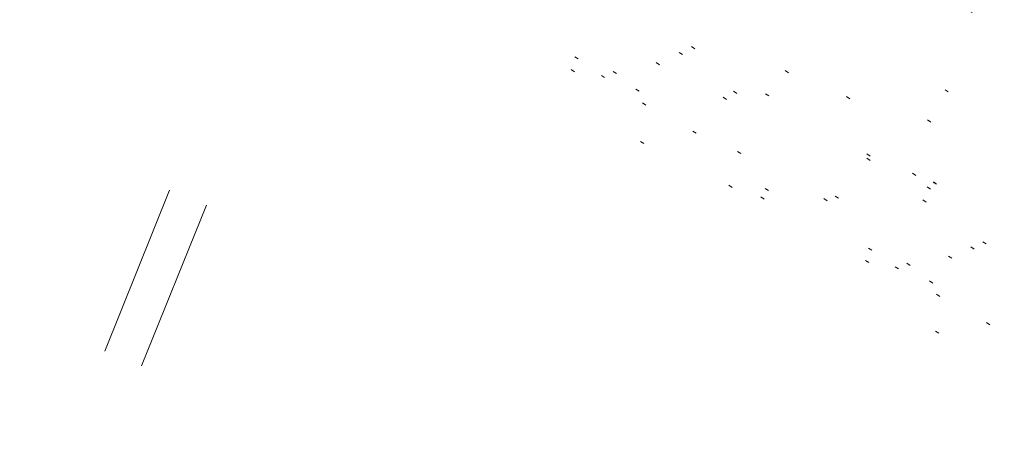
# Model space of a CAD drawing. Extents: x 413123 to 1465301, y 377724 to 504150.
# Tile 7 of 256: x 1463128 to 1463153, y 433273 to 433284. Entities that reach past the tile are written whole.
import ezdxf

# ---------------------------------------------------------------- set-up
doc = ezdxf.new("R2010")
doc.units = 0
doc.header["$MEASUREMENT"] = 0
for name, pattern in [('DGN Style 1', [8.732639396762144, 0.01453018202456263, -8.71810921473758]), ('DGN Style 3', [20.34225483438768, 14.53018202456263, -5.812072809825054]), ('DGN Style 5', [10.171127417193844, 4.35905460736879, -5.812072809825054])]:
    doc.linetypes.add(name, pattern=pattern)
for name, color, linetype, lineweight in [('DR_X_Storm_Sewer', 151, 'DGN Style 5', 0), ('PV_X_Curb', 120, 'DGN Style 1', 0), ('PV_X_EOP', 7, 'DGN Style 3', 0)]:
    doc.layers.add(name, color=color, linetype=linetype, lineweight=lineweight)
doc.layers.add('SV_Observation (Construction)', color=97, linetype='DGN Style 1', lineweight=0, transparency=0.9)

msp = doc.modelspace()

# ---------------------------------------------------------------- linework, layer by layer
at = {"layer": 'DR_X_Storm_Sewer'}
for p, q in [((1463126.3522310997, 433265.8068048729, 570.5838194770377), (1463142.8195646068, 433306.69396670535, 570.5838194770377)), ((1463127.2798253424, 433265.4332156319, 570.5838194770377), (1463143.7471588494, 433306.3203774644, 570.5838194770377))]:
    msp.add_line(p, q, dxfattribs=at)
at = {"layer": 'PV_X_Curb'}
for points, knots in [([(1463034.114341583, 433358.5354235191, 570.967442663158), (1463034.382762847, 433357.8525596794, 570.9829174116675), (1463034.902669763, 433356.6746703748, 570.9791408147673), (1463036.322057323, 433354.5205973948, 570.6849760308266), (1463037.748960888, 433352.2020754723, 570.6878951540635), (1463040.018756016, 433349.1857511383, 570.9427811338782), (1463042.639031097, 433346.7780487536, 570.7955674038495), (1463044.970687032, 433345.5933757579, 570.8824061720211), (1463045.921303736, 433345.2188641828, 570.878208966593), (1463051.106075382, 433343.1762354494, 570.8553169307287), (1463056.290847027, 433341.1336067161, 570.8324248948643), (1463061.475618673, 433339.0909779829, 570.809532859), (1463062.018547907, 433338.9041474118, 570.7725412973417), (1463062.561477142, 433338.7173168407, 570.7355497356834), (1463063.104406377, 433338.5304862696, 570.6985581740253), (1463069.657625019, 433335.9461940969, 570.7210719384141), (1463076.21084366, 433333.3619019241, 570.7435857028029), (1463082.764062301, 433330.7776097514, 570.7660994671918), (1463087.246478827, 433329.0023655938, 570.8028168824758), (1463091.728895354, 433327.2271214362, 570.8395342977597), (1463096.211311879, 433325.4518772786, 570.8762517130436), (1463096.878442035, 433325.1897515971, 570.9638925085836), (1463097.545572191, 433324.9276259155, 571.0515333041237), (1463098.212702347, 433324.6655002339, 571.1391740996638), (1463104.831686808, 433322.094946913, 571.1640382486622), (1463111.45067127, 433319.524393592, 571.1889023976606), (1463118.069655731, 433316.953840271, 571.2137665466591), (1463125.957183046, 433313.9138789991, 571.1851535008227), (1463133.844710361, 433310.8739177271, 571.1565404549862), (1463141.732237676, 433307.8339564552, 571.1279274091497), (1463145.767175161, 433306.241790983, 571.1313455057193), (1463149.802112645, 433304.6496255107, 571.134763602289), (1463153.83705013, 433303.0574600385, 571.1381816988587), (1463154.355066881, 433302.8054079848, 571.0924572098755), (1463154.873083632, 433302.5533559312, 571.0467327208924), (1463155.391100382, 433302.3013038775, 571.0010082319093), (1463159.740180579, 433300.5574304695, 571.007755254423), (1463164.089260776, 433298.8135570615, 571.0145022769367), (1463168.438340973, 433297.0696836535, 571.0212492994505), (1463173.76020955, 433294.9893866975, 571.0517121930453), (1463179.082078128, 433292.9090897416, 571.0821750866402), (1463184.403946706, 433290.8287927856, 571.1126379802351), (1463184.927832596, 433290.6024130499, 571.183469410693), (1463185.451718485, 433290.3760333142, 571.254300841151), (1463185.975604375, 433290.1496535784, 571.3251322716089), (1463193.283059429, 433287.4009373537, 571.3274320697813), (1463200.590514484, 433284.6522211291, 571.3297318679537), (1463207.897969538, 433281.9035049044, 571.3320316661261), (1463214.611583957, 433279.3049910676, 571.3660593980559), (1463221.325198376, 433276.7064772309, 571.4000871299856), (1463228.038812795, 433274.1079633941, 571.4341148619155), (1463234.876881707, 433271.4003319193, 571.5030017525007), (1463241.714950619, 433268.6927004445, 571.5718886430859), (1463248.553019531, 433265.9850689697, 571.6407755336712), (1463252.53367608, 433264.4224603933, 571.6987979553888), (1463256.514332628, 433262.8598518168, 571.7568203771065), (1463260.494989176, 433261.2972432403, 571.8148427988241), (1463261.18962272, 433261.0748617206, 571.7422662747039), (1463261.884256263, 433260.8524802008, 571.6696897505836), (1463262.578889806, 433260.6300986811, 571.5971132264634), (1463267.974277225, 433258.4984942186, 571.5913249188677), (1463273.369664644, 433256.3668897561, 571.5855366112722), (1463278.765052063, 433254.2352852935, 571.5797483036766), (1463284.039124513, 433252.1341649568, 571.626583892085), (1463289.313196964, 433250.0330446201, 571.6734194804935), (1463294.587269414, 433247.9319242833, 571.7202550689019), (1463295.147837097, 433247.7325865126, 571.8045569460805), (1463295.70840478, 433247.533248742, 571.8888588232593), (1463296.268972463, 433247.3339109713, 571.9731607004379), (1463303.262539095, 433244.6091737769, 572.0038664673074), (1463310.256105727, 433241.8844365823, 572.034572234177), (1463317.249672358, 433239.1596993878, 572.0652780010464), (1463324.8255847, 433236.206749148, 572.1003223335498), (1463332.401497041, 433233.2537989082, 572.1353666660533), (1463339.977409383, 433230.3008486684, 572.1704109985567), (1463346.624217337, 433227.6724527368, 572.1699621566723), (1463353.271025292, 433225.044056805, 572.1695133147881), (1463359.917833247, 433222.4156608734, 572.1690644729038), (1463363.666535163, 433220.9685334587, 572.1740861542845), (1463367.415237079, 433219.521406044, 572.1791078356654), (1463371.163938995, 433218.0742786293, 572.1841295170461), (1463371.754596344, 433217.8301906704, 572.1047293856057), (1463372.345253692, 433217.5861027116, 572.0253292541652), (1463372.935911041, 433217.3420147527, 571.9459291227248), (1463380.338603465, 433214.4611246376, 571.9041823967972), (1463387.741295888, 433211.5802345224, 571.8624356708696), (1463395.143988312, 433208.6993444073, 571.8206889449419), (1463403.121855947, 433205.5721027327, 571.8539167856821), (1463411.099723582, 433202.4448610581, 571.8871446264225), (1463419.077591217, 433199.3176193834, 571.9203724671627), (1463419.407565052, 433199.1647159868, 571.9396248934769), (1463419.737538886, 433199.0118125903, 571.9588773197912), (1463420.067512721, 433198.8589091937, 571.9781297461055)], [0, 0, 0, 0, 0.004163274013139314, 0.007301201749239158, 0.0146979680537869, 0.01957460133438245, 0.02877745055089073, 0.03448275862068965, 0.03448275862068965, 0.03448275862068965, 0.06896551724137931, 0.06896551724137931, 0.06896551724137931, 0.1034482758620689, 0.1034482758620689, 0.1034482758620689, 0.1379310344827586, 0.1379310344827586, 0.1379310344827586, 0.1724137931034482, 0.1724137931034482, 0.1724137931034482, 0.2068965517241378, 0.2068965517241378, 0.2068965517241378, 0.2413793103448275, 0.2413793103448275, 0.2413793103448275, 0.2758620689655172, 0.2758620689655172, 0.2758620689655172, 0.3103448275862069, 0.3103448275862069, 0.3103448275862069, 0.3448275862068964, 0.3448275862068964, 0.3448275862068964, 0.3793103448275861, 0.3793103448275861, 0.3793103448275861, 0.4137931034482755, 0.4137931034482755, 0.4137931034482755, 0.4482758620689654, 0.4482758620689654, 0.4482758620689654, 0.4827586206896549, 0.4827586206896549, 0.4827586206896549, 0.5172413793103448, 0.5172413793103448, 0.5172413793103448, 0.5517241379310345, 0.5517241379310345, 0.5517241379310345, 0.5862068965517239, 0.5862068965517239, 0.5862068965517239, 0.6206896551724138, 0.6206896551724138, 0.6206896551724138, 0.6551724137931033, 0.6551724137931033, 0.6551724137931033, 0.6896551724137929, 0.6896551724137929, 0.6896551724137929, 0.7241379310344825, 0.7241379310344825, 0.7241379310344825, 0.7586206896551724, 0.7586206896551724, 0.7586206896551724, 0.7931034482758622, 0.7931034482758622, 0.7931034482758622, 0.8275862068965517, 0.8275862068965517, 0.8275862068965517, 0.8620689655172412, 0.8620689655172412, 0.8620689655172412, 0.8965517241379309, 0.8965517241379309, 0.8965517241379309, 0.9310344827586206, 0.9310344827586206, 0.9310344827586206, 0.9655172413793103, 0.9655172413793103, 0.9655172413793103, 1, 1, 1, 1]), ([(1463694.730807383, 433042.1012902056, 573.2000085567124), (1463688.122071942, 433044.6665198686, 573.2117681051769), (1463681.5133365, 433047.2317495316, 573.2235276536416), (1463674.904601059, 433049.7969791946, 573.2352872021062), (1463669.906627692, 433051.7384291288, 573.2422034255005), (1463664.908654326, 433053.679879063, 573.249119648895), (1463659.910680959, 433055.6213289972, 573.2560358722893), (1463659.31440991, 433055.8530469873, 573.3282538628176), (1463658.718138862, 433056.0847649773, 573.400471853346), (1463658.121867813, 433056.3164829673, 573.4726898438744), (1463656.811811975, 433056.8455353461, 573.4691755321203), (1463655.501756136, 433057.3745877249, 573.4656612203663), (1463654.191700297, 433057.9036401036, 573.4621469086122), (1463647.078403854, 433060.7016199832, 573.4311409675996), (1463639.965107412, 433063.4995998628, 573.4001350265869), (1463632.851810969, 433066.2975797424, 573.3691290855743), (1463626.603526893, 433068.7760307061, 573.3262890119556), (1463620.355242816, 433071.25448167, 573.2834489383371), (1463614.10695874, 433073.7329326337, 573.2406088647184), (1463606.821724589, 433076.5483492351, 573.1778320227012), (1463599.536490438, 433079.3637658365, 573.1150551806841), (1463592.251256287, 433082.1791824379, 573.052278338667), (1463585.048675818, 433085.0513616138, 572.9767093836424), (1463577.846095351, 433087.9235407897, 572.901140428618), (1463570.643514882, 433090.7957199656, 572.8255714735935), (1463568.520856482, 433091.6009161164, 572.8136526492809), (1463566.398198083, 433092.4061122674, 572.8017338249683), (1463564.275539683, 433093.2113084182, 572.7898150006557), (1463563.658286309, 433093.4932407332, 572.723361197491), (1463563.041032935, 433093.7751730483, 572.6569073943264), (1463562.423779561, 433094.0571053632, 572.5904535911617), (1463557.897842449, 433095.8076798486, 572.5495712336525), (1463553.371905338, 433097.5582543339, 572.5086888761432), (1463548.845968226, 433099.3088288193, 572.4678065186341), (1463541.746736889, 433102.0973839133, 572.4116307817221), (1463534.647505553, 433104.8859390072, 572.3554550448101), (1463527.548274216, 433107.6744941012, 572.2992793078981), (1463527.099574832, 433107.8541490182, 572.3819727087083), (1463526.650875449, 433108.0338039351, 572.4646661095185), (1463526.202176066, 433108.2134588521, 572.5473595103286), (1463518.442801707, 433111.2934591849, 572.5872886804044), (1463510.683427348, 433114.3734595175, 572.6272178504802), (1463502.924052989, 433117.4534598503, 572.6671470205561), (1463495.101662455, 433120.5759616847, 572.6180249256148), (1463487.279271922, 433123.6984635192, 572.5689028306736), (1463479.456881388, 433126.8209653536, 572.5197807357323), (1463474.540841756, 433128.7396558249, 572.5305568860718), (1463469.624802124, 433130.6583462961, 572.5413330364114), (1463464.708762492, 433132.5770367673, 572.5521091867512), (1463464.15178183, 433132.7738995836, 572.4839343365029), (1463463.594801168, 433132.9707623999, 572.4157594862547), (1463463.037820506, 433133.1676252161, 572.3475846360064), (1463455.395093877, 433136.1460172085, 572.2965798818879), (1463447.752367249, 433139.1244092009, 572.2455751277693), (1463440.10964062, 433142.1028011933, 572.1945703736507), (1463439.463345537, 433142.3911085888, 572.2249332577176), (1463438.817050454, 433142.6794159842, 572.2552961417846), (1463438.170755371, 433142.9677233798, 572.2856590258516), (1463431.589276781, 433145.5431962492, 572.3185177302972), (1463425.007798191, 433148.1186691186, 572.351376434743), (1463418.4263196, 433150.6941419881, 572.3842351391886), (1463413.565512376, 433152.6091060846, 572.3506952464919), (1463408.704705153, 433154.5240701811, 572.3171553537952), (1463403.843897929, 433156.4390342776, 572.2836154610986), (1463402.295983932, 433157.0721267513, 572.2966227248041), (1463400.748069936, 433157.7052192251, 572.3096299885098), (1463399.20015594, 433158.3383116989, 572.3226372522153), (1463398.571326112, 433158.6030358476, 572.2531442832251), (1463397.942496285, 433158.8677599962, 572.1836513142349), (1463397.313666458, 433159.1324841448, 572.1141583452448), (1463389.499427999, 433162.1494767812, 572.1431257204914), (1463381.68518954, 433165.1664694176, 572.172093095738), (1463373.87095108, 433168.1834620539, 572.2010604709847), (1463373.202610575, 433168.4242856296, 572.2485422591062), (1463372.53427007, 433168.6651092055, 572.2960240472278), (1463371.865929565, 433168.9059327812, 572.3435058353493), (1463366.852918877, 433170.8940812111, 572.309207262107), (1463361.839908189, 433172.882229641, 572.2749086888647), (1463356.826897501, 433174.8703780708, 572.2406101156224), (1463350.263613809, 433177.4130764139, 572.2105829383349), (1463343.700330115, 433179.955774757, 572.1805557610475), (1463337.137046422, 433182.4984731, 572.1505285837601), (1463332.732110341, 433184.1753668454, 572.1399057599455), (1463328.327174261, 433185.8522605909, 572.129282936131), (1463323.922238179, 433187.5291543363, 572.1186601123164), (1463323.550514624, 433187.6736224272, 572.0672464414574), (1463323.17879107, 433187.8180905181, 572.0158327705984), (1463322.807067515, 433187.9625586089, 571.9644190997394), (1463314.242457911, 433191.4677850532, 571.9189611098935), (1463305.677848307, 433194.9730114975, 571.8735031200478), (1463297.113238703, 433198.4782379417, 571.8280451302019), (1463296.447798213, 433198.6498683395, 571.8729159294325), (1463295.782357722, 433198.8214987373, 571.917786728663), (1463295.116917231, 433198.9931291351, 571.9626575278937), (1463288.43623397, 433201.6173953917, 571.9595616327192), (1463281.755550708, 433204.2416616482, 571.9564657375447), (1463275.074867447, 433206.8659279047, 571.9533698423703), (1463270.698621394, 433208.5836220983, 571.955071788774), (1463266.322375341, 433210.3013162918, 571.9567737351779), (1463261.946129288, 433212.0190104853, 571.9584756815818), (1463261.255964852, 433212.2907585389, 571.8814296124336), (1463260.565800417, 433212.5625065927, 571.8043835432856), (1463259.875635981, 433212.8342546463, 571.7273374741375), (1463253.221984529, 433215.4661261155, 571.684237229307), (1463246.568333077, 433218.0979975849, 571.6411369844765), (1463239.914681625, 433220.7298690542, 571.5980367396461), (1463232.697418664, 433223.5591135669, 571.584901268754), (1463225.480155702, 433226.3883580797, 571.5717657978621), (1463218.262892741, 433229.2176025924, 571.5586303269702), (1463212.689928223, 433231.3845503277, 571.501804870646), (1463207.116963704, 433233.5514980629, 571.4449794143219), (1463201.543999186, 433235.7184457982, 571.3881539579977), (1463197.702392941, 433237.2969398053, 571.3824755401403), (1463193.860786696, 433238.8754338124, 571.376797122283), (1463190.01918045, 433240.4539278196, 571.3711187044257), (1463189.420555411, 433240.6641899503, 571.4587546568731), (1463188.821930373, 433240.874452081, 571.5463906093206), (1463188.223305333, 433241.0847142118, 571.6340265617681), (1463185.054584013, 433242.3131517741, 571.6250500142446), (1463181.885862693, 433243.5415893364, 571.6160734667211), (1463178.717141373, 433244.7700268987, 571.6070969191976), (1463171.181422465, 433247.7347391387, 571.5342143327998), (1463163.645703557, 433250.6994513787, 571.4613317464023), (1463156.10998465, 433253.6641636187, 571.3884491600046), (1463148.761307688, 433256.5197229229, 571.322577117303), (1463141.412630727, 433259.3752822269, 571.2567050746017), (1463134.063953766, 433262.2308415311, 571.1908330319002), (1463126.984343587, 433264.9936274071, 571.2120531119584), (1463119.904733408, 433267.756413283, 571.2332731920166), (1463112.82512323, 433270.519199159, 571.2544932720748), (1463106.948373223, 433272.8554993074, 571.272380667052), (1463101.071623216, 433275.1917994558, 571.290268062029), (1463095.19487321, 433277.5280996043, 571.3081554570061), (1463087.382378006, 433280.5556578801, 571.2445784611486), (1463079.569882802, 433283.583216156, 571.1810014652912), (1463071.757387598, 433286.6107744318, 571.1174244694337), (1463067.011834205, 433288.4980060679, 571.0790224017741), (1463062.266280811, 433290.385237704, 571.0406203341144), (1463057.520727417, 433292.27246934, 571.0022182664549), (1463052.596696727, 433294.1302708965, 570.9741905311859), (1463047.672666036, 433295.988072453, 570.946162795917), (1463042.748635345, 433297.8458740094, 570.9181350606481), (1463040.996474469, 433298.028892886, 570.6600759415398), (1463037.884741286, 433298.0614564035, 570.3732611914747), (1463033.533792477, 433297.4811137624, 570.213053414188), (1463028.578927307, 433295.8351240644, 570.8846791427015), (1463025.750437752, 433293.3300609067, 570.5443428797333), (1463024.222435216, 433291.00068514, 570.5092220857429), (1463023.412434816, 433289.7658735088, 570.490604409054), (1463022.602434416, 433288.5310618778, 570.4719867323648), (1463021.792434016, 433287.2962502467, 570.4533690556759), (1463021.001432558, 433285.3732457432, 570.5012869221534), (1463020.2104311, 433283.4502412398, 570.549204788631), (1463019.419429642, 433281.5272367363, 570.5971226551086), (1463018.531487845, 433279.3825151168, 570.6481372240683), (1463017.643546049, 433277.2377934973, 570.6991517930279), (1463016.755604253, 433275.0930718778, 570.7501663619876), (1463014.741467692, 433270.0950215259, 570.9656913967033), (1463012.727331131, 433265.096971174, 571.181216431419), (1463010.71319457, 433260.0989208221, 571.3967414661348)], [0, 0, 0, 0, 0.01923076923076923, 0.01923076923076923, 0.01923076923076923, 0.03846153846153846, 0.03846153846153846, 0.03846153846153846, 0.05769230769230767, 0.05769230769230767, 0.05769230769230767, 0.07692307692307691, 0.07692307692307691, 0.07692307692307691, 0.09615384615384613, 0.09615384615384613, 0.09615384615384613, 0.1153846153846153, 0.1153846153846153, 0.1153846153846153, 0.1346153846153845, 0.1346153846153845, 0.1346153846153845, 0.1538461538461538, 0.1538461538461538, 0.1538461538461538, 0.1730769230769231, 0.1730769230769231, 0.1730769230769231, 0.1923076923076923, 0.1923076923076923, 0.1923076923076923, 0.2115384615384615, 0.2115384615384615, 0.2115384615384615, 0.2307692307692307, 0.2307692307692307, 0.2307692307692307, 0.25, 0.25, 0.25, 0.269230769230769, 0.269230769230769, 0.269230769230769, 0.2884615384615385, 0.2884615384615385, 0.2884615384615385, 0.3076923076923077, 0.3076923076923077, 0.3076923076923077, 0.3269230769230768, 0.3269230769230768, 0.3269230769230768, 0.3461538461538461, 0.3461538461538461, 0.3461538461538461, 0.3653846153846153, 0.3653846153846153, 0.3653846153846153, 0.3846153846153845, 0.3846153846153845, 0.3846153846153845, 0.4038461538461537, 0.4038461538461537, 0.4038461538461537, 0.423076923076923, 0.423076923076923, 0.423076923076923, 0.4423076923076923, 0.4423076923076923, 0.4423076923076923, 0.4615384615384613, 0.4615384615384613, 0.4615384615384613, 0.4807692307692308, 0.4807692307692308, 0.4807692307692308, 0.5, 0.5, 0.5, 0.5192307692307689, 0.5192307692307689, 0.5192307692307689, 0.538461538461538, 0.538461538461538, 0.538461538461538, 0.5576923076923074, 0.5576923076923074, 0.5576923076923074, 0.576923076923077, 0.576923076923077, 0.576923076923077, 0.5961538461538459, 0.5961538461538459, 0.5961538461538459, 0.6153846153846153, 0.6153846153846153, 0.6153846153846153, 0.6346153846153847, 0.6346153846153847, 0.6346153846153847, 0.6538461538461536, 0.6538461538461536, 0.6538461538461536, 0.673076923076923, 0.673076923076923, 0.673076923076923, 0.6923076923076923, 0.6923076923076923, 0.6923076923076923, 0.7115384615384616, 0.7115384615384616, 0.7115384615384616, 0.7307692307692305, 0.7307692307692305, 0.7307692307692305, 0.7499999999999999, 0.7499999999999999, 0.7499999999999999, 0.7692307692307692, 0.7692307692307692, 0.7692307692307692, 0.7884615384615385, 0.7884615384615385, 0.7884615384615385, 0.8076923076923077, 0.8076923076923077, 0.8076923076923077, 0.826923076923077, 0.826923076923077, 0.826923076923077, 0.846153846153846, 0.846153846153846, 0.846153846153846, 0.8653846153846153, 0.8653846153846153, 0.8653846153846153, 0.8846153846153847, 0.8846153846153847, 0.8846153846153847, 0.9038461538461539, 0.9038461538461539, 0.9038461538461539, 0.9087225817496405, 0.9125585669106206, 0.9159702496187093, 0.9230769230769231, 0.9230769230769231, 0.9230769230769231, 0.9423076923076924, 0.9423076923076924, 0.9423076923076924, 0.9615384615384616, 0.9615384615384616, 0.9615384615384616, 0.9807692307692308, 0.9807692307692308, 0.9807692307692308, 1, 1, 1, 1])]:
    msp.add_open_spline(points, degree=3, knots=knots, dxfattribs=at)
at = {"layer": 'PV_X_EOP'}
for points, knots in [([(1463033.539703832, 433358.668730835, 570.9312826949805), (1463033.78085339, 433357.7791180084, 570.9319642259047), (1463034.311810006, 433356.414696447, 570.9129230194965), (1463035.936664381, 433354.210215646, 570.7574772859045), (1463037.392149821, 433351.9520015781, 570.7191112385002), (1463039.598433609, 433348.7987445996, 570.7996873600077), (1463042.441302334, 433346.5539274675, 570.6747714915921), (1463044.712350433, 433345.0075174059, 570.6881225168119), (1463045.691659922, 433344.6760572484, 570.6008205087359), (1463046.330306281, 433344.4598990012, 570.5438874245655), (1463046.96895264, 433344.243740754, 570.486954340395), (1463047.607598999, 433344.0275825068, 570.4300212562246), (1463047.46569072, 433343.5095853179, 570.4737916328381), (1463047.32378244, 433342.9915881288, 570.5175620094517), (1463047.181874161, 433342.4735909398, 570.5613323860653), (1463047.962688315, 433342.1715041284, 570.5523071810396), (1463048.74350247, 433341.8694173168, 570.5432819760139), (1463049.524316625, 433341.5673305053, 570.5342567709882), (1463049.723445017, 433342.0454324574, 570.5031497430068), (1463049.92257341, 433342.5235344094, 570.4720427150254), (1463050.121701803, 433343.0016363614, 570.4409356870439), (1463054.363252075, 433341.3299102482, 570.4898514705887), (1463058.604802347, 433339.658184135, 570.5387672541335), (1463062.84635262, 433337.9864580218, 570.5876830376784), (1463069.380437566, 433335.4247592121, 570.6248076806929), (1463075.914522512, 433332.8630604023, 570.6619323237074), (1463082.448607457, 433330.3013615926, 570.699056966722), (1463087.637972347, 433328.22388055, 570.7205322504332), (1463092.827337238, 433326.1463995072, 570.7420075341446), (1463098.016702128, 433324.0689184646, 570.7634828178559), (1463104.657268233, 433321.5116641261, 570.769767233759), (1463111.297834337, 433318.9544097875, 570.7760516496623), (1463117.938400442, 433316.3971554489, 570.7823360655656), (1463125.924840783, 433313.2674390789, 570.73748834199), (1463133.911281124, 433310.1377227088, 570.6926406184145), (1463141.897721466, 433307.0080063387, 570.647792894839), (1463141.717745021, 433306.5125578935, 570.6799613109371), (1463141.537768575, 433306.0171094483, 570.7121297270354), (1463141.35779213, 433305.5216610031, 570.7442981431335), (1463142.229950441, 433305.2201381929, 570.7485050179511), (1463143.102108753, 433304.9186153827, 570.7527118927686), (1463143.974267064, 433304.6170925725, 570.7569187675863), (1463144.185348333, 433305.0788176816, 570.735481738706), (1463144.396429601, 433305.5405427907, 570.7140447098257), (1463144.607510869, 433306.0022678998, 570.6926076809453), (1463147.58473388, 433304.8543661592, 570.7341019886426), (1463150.56195689, 433303.7064644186, 570.7755962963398), (1463153.539179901, 433302.558562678, 570.817090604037), (1463158.44037952, 433300.5705139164, 570.826934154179), (1463163.341579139, 433298.5824651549, 570.8367777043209), (1463168.242778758, 433296.5944163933, 570.8466212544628), (1463174.091388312, 433294.2251577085, 570.8787504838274), (1463179.939997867, 433291.8558990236, 570.9108797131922), (1463185.788607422, 433289.4866403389, 570.9430089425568), (1463193.090936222, 433286.8080451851, 571.0096381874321), (1463200.393265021, 433284.1294500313, 571.0762674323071), (1463207.695593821, 433281.4508548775, 571.1428966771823), (1463214.34865388, 433278.828976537, 571.1804566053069), (1463221.001713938, 433276.2070981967, 571.2180165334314), (1463227.654773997, 433273.5852198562, 571.2555764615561), (1463234.593717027, 433270.8614597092, 571.311327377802), (1463241.532660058, 433268.1376995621, 571.3670782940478), (1463248.471603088, 433265.413939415, 571.4228292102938), (1463251.006317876, 433264.4249023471, 571.4376305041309), (1463253.541032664, 433263.4358652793, 571.452431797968), (1463256.075747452, 433262.4468282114, 571.4672330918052), (1463255.94008792, 433261.9072334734, 571.4705339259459), (1463255.804428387, 433261.3676387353, 571.4738347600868), (1463255.668768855, 433260.8280439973, 571.4771355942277), (1463256.445551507, 433260.5848901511, 571.4871075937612), (1463257.222334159, 433260.3417363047, 571.4970795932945), (1463257.999116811, 433260.0985824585, 571.507051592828), (1463258.226294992, 433260.5106164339, 571.4958264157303), (1463258.453473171, 433260.9226504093, 571.4846012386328), (1463258.680651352, 433261.3346843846, 571.4733760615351), (1463259.925804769, 433260.8493021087, 571.4829525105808), (1463261.170958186, 433260.3639198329, 571.4925289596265), (1463262.416111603, 433259.878537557, 571.5021054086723), (1463267.791649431, 433257.7869022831, 571.5241727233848), (1463273.167187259, 433255.6952670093, 571.5462400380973), (1463278.542725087, 433253.6036317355, 571.5683073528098), (1463284.352399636, 433251.3217999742, 571.5814787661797), (1463290.162074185, 433249.039968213, 571.5946501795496), (1463295.971748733, 433246.7581364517, 571.6078215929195), (1463302.949122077, 433244.0521724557, 571.6351321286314), (1463309.926495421, 433241.3462084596, 571.6624426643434), (1463316.903868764, 433238.6402444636, 571.6897532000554), (1463324.563747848, 433235.6405621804, 571.7285381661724), (1463332.223626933, 433232.6408798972, 571.7673231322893), (1463339.883506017, 433229.641197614, 571.8061080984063), (1463346.449952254, 433227.0690864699, 571.8205958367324), (1463353.01639849, 433224.4969753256, 571.8350835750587), (1463359.582844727, 433221.9248641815, 571.8495713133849), (1463363.961849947, 433220.2403229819, 571.8408310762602), (1463368.340855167, 433218.5557817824, 571.8320908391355), (1463372.719860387, 433216.8712405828, 571.8233506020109), (1463380.126525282, 433213.9587859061, 571.7905530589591), (1463387.533190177, 433211.0463312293, 571.7577555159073), (1463394.939855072, 433208.1338765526, 571.7249579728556), (1463402.425974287, 433205.1637758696, 571.7534560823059), (1463409.912093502, 433202.1936751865, 571.7819541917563), (1463417.398212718, 433199.2235745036, 571.8104523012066), (1463417.229394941, 433198.7682275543, 571.8194733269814), (1463417.060577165, 433198.3128806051, 571.8284943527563), (1463416.891759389, 433197.8575336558, 571.8375153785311), (1463417.692446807, 433197.4966240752, 571.8487103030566), (1463418.493134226, 433197.1357144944, 571.859905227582), (1463419.293821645, 433196.7748049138, 571.8711001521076), (1463419.475032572, 433197.247288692, 571.8477905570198), (1463419.6562435, 433197.7197724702, 571.8244809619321), (1463419.837454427, 433198.1922562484, 571.8011713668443), (1463419.83781155, 433198.2226624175, 571.7953862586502), (1463419.838168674, 433198.2530685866, 571.789601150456), (1463419.838525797, 433198.2834747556, 571.7838160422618)], [0, 0, 0, 0, 0.003968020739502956, 0.006425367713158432, 0.01199892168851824, 0.01581541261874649, 0.02326256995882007, 0.02777777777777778, 0.02777777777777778, 0.02777777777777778, 0.05555555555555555, 0.05555555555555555, 0.05555555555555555, 0.08333333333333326, 0.08333333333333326, 0.08333333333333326, 0.1111111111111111, 0.1111111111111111, 0.1111111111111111, 0.1388888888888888, 0.1388888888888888, 0.1388888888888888, 0.1666666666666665, 0.1666666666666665, 0.1666666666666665, 0.1944444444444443, 0.1944444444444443, 0.1944444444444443, 0.2222222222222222, 0.2222222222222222, 0.2222222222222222, 0.25, 0.25, 0.25, 0.2777777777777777, 0.2777777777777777, 0.2777777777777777, 0.3055555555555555, 0.3055555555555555, 0.3055555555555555, 0.333333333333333, 0.333333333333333, 0.333333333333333, 0.3611111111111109, 0.3611111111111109, 0.3611111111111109, 0.3888888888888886, 0.3888888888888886, 0.3888888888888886, 0.4166666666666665, 0.4166666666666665, 0.4166666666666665, 0.4444444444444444, 0.4444444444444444, 0.4444444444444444, 0.472222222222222, 0.472222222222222, 0.472222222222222, 0.5, 0.5, 0.5, 0.5277777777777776, 0.5277777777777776, 0.5277777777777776, 0.5555555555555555, 0.5555555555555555, 0.5555555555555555, 0.5833333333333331, 0.5833333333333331, 0.5833333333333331, 0.6111111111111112, 0.6111111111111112, 0.6111111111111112, 0.638888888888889, 0.638888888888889, 0.638888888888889, 0.6666666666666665, 0.6666666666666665, 0.6666666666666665, 0.6944444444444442, 0.6944444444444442, 0.6944444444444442, 0.722222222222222, 0.722222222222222, 0.722222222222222, 0.7499999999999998, 0.7499999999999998, 0.7499999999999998, 0.7777777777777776, 0.7777777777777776, 0.7777777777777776, 0.8055555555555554, 0.8055555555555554, 0.8055555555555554, 0.8333333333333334, 0.8333333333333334, 0.8333333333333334, 0.861111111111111, 0.861111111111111, 0.861111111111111, 0.8888888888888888, 0.8888888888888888, 0.8888888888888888, 0.9166666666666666, 0.9166666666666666, 0.9166666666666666, 0.9444444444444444, 0.9444444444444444, 0.9444444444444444, 0.9722222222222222, 0.9722222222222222, 0.9722222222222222, 1, 1, 1, 1]), ([(1463695.37345491, 433042.3269481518, 573.2056029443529), (1463695.118355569, 433042.4173281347, 573.1929567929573), (1463694.863256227, 433042.5077081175, 573.1803106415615), (1463694.608156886, 433042.5980881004, 573.1676644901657), (1463688.127196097, 433045.133574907, 573.1638691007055), (1463681.646235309, 433047.6690617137, 573.1600737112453), (1463675.165274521, 433050.2045485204, 573.1562783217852), (1463668.255959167, 433052.9440202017, 573.1540820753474), (1463661.346643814, 433055.6834918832, 573.1518858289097), (1463654.437328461, 433058.4229635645, 573.149689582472), (1463647.338400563, 433061.2071824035, 573.1301154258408), (1463640.239472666, 433063.9914012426, 573.1105412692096), (1463633.140544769, 433066.7756200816, 573.0909671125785), (1463626.823799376, 433069.2202639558, 573.0453158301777), (1463620.507053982, 433071.6649078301, 572.999664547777), (1463614.190308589, 433074.1095517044, 572.9540132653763), (1463606.930945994, 433076.9629614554, 572.8967218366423), (1463599.671583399, 433079.8163712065, 572.8394304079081), (1463592.412220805, 433082.6697809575, 572.7821389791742), (1463585.208613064, 433085.5359198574, 572.7224006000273), (1463578.005005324, 433088.4020587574, 572.6626622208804), (1463570.801397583, 433091.2681976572, 572.6029238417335), (1463563.539543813, 433094.1288766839, 572.5195568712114), (1463556.277690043, 433096.9895557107, 572.4361899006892), (1463549.015836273, 433099.8502347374, 572.3528229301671), (1463541.464235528, 433102.896740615, 572.3143753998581), (1463533.912634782, 433105.9432464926, 572.2759278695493), (1463526.361034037, 433108.9897523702, 572.2374803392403), (1463524.510466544, 433109.6486739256, 572.222419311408), (1463522.659899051, 433110.307595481, 572.2073582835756), (1463520.809331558, 433110.9665170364, 572.1922972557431), (1463520.996148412, 433111.478044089, 572.2051758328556), (1463521.182965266, 433111.9895711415, 572.2180544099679), (1463521.36978212, 433112.5010981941, 572.2309329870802), (1463520.520611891, 433112.8412018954, 572.2365752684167), (1463519.671441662, 433113.1813055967, 572.2422175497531), (1463518.822271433, 433113.5214092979, 572.2478598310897), (1463518.644435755, 433113.0349413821, 572.2388127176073), (1463518.466600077, 433112.5484734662, 572.229765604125), (1463518.288764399, 433112.0620055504, 572.2207184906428), (1463514.835464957, 433113.4033588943, 572.2367800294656), (1463511.382165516, 433114.7447122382, 572.2528415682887), (1463507.928866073, 433116.0860655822, 572.2689031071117), (1463493.594865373, 433121.7420238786, 572.2482959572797), (1463479.260864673, 433127.3979821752, 572.2276888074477), (1463464.926863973, 433133.0539404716, 572.2070816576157), (1463449.455525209, 433139.0728186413, 572.1640707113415), (1463433.984186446, 433145.0916968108, 572.1210597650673), (1463418.512847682, 433151.1105749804, 572.0780488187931), (1463413.328996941, 433153.1553309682, 572.0135393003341), (1463408.145146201, 433155.200086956, 571.9490297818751), (1463402.961295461, 433157.2448429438, 571.8845202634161), (1463403.132465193, 433157.7716799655, 571.9190447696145), (1463403.303634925, 433158.2985169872, 571.953569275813), (1463403.474804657, 433158.825354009, 571.9880937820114), (1463402.600267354, 433159.1613721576, 571.9863420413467), (1463401.725730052, 433159.4973903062, 571.984590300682), (1463400.851192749, 433159.8334084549, 571.9828385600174), (1463400.653049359, 433159.3552482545, 571.9439093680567), (1463400.454905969, 433158.8770880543, 571.9049801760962), (1463400.256762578, 433158.3989278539, 571.8660509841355), (1463399.322085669, 433158.774478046, 571.9116587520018), (1463398.387408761, 433159.150028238, 571.9572665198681), (1463397.452731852, 433159.5255784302, 572.0028742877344), (1463389.04126259, 433162.8168634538, 571.9920574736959), (1463380.629793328, 433166.1081484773, 571.9812406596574), (1463372.218324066, 433169.3994335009, 571.9704238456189), (1463367.156032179, 433171.3851717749, 571.9528553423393), (1463362.093740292, 433173.370910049, 571.9352868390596), (1463357.031448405, 433175.3566483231, 571.91771833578), (1463350.485608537, 433177.9162151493, 571.9032139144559), (1463343.93976867, 433180.4757819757, 571.8887094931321), (1463337.393928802, 433183.0353488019, 571.8742050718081), (1463332.955818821, 433184.7683232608, 571.8612483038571), (1463328.517708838, 433186.5012977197, 571.8482915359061), (1463324.079598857, 433188.2342721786, 571.835334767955), (1463307.834725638, 433194.592922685, 571.7755947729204), (1463291.58985242, 433200.9515731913, 571.7158547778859), (1463275.344979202, 433207.3102236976, 571.6561147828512), (1463270.255842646, 433209.3105723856, 571.6395679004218), (1463265.16670609, 433211.3109210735, 571.6230210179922), (1463260.077569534, 433213.3112697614, 571.6064741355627), (1463253.452444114, 433215.9179517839, 571.5595870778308), (1463246.827318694, 433218.5246338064, 571.5127000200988), (1463240.202193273, 433221.1313158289, 571.4658129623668), (1463232.962477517, 433223.9732301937, 571.4532933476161), (1463225.722761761, 433226.8151445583, 571.4407737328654), (1463218.483046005, 433229.6570589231, 571.4282541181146), (1463212.90690448, 433231.8646312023, 571.4088467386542), (1463207.330762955, 433234.0722034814, 571.3894393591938), (1463201.754621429, 433236.2797757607, 571.3700319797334), (1463194.142429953, 433239.2572758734, 571.3409586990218), (1463186.530238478, 433242.2347759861, 571.3118854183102), (1463178.918047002, 433245.2122760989, 571.2828121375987), (1463169.428496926, 433248.9128530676, 571.1919051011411), (1463159.93894685, 433252.6134300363, 571.1009980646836), (1463150.449396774, 433256.314007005, 571.0100910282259), (1463145.077359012, 433258.4557943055, 570.9673048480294), (1463139.70532125, 433260.5975816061, 570.9245186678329), (1463134.333283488, 433262.7393689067, 570.8817324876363), (1463132.297653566, 433263.5246301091, 570.8037126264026), (1463130.262023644, 433264.3098913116, 570.7256927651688), (1463128.226393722, 433265.0951525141, 570.6476729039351), (1463128.413443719, 433265.4813551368, 570.6980714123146), (1463128.600493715, 433265.8675577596, 570.748469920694), (1463128.787543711, 433266.2537603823, 570.7988684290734), (1463127.919822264, 433266.676285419, 570.7925938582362), (1463127.052100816, 433267.0988104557, 570.786319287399), (1463126.184379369, 433267.5213354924, 570.7800447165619), (1463126.004706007, 433267.0870623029, 570.7088488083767), (1463125.825032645, 433266.6527891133, 570.6376529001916), (1463125.645359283, 433266.2185159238, 570.5664569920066), (1463121.458270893, 433267.8591123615, 570.6667666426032), (1463117.271182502, 433269.4997087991, 570.7670762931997), (1463113.084094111, 433271.1403052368, 570.8673859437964), (1463107.189564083, 433273.4271367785, 570.8747985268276), (1463101.295034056, 433275.7139683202, 570.8822111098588), (1463095.400504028, 433278.0007998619, 570.88962369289), (1463087.576983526, 433281.0591137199, 570.8606773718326), (1463079.753463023, 433284.117427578, 570.8317310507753), (1463071.92994252, 433287.175741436, 570.8027847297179), (1463067.216062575, 433289.0371870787, 570.7609532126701), (1463062.502182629, 433290.8986327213, 570.7191216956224), (1463057.788302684, 433292.7600783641, 570.6772901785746), (1463055.438489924, 433293.6549933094, 570.597871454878), (1463053.088677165, 433294.5499082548, 570.5184527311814), (1463050.738864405, 433295.4448232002, 570.4390340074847), (1463050.919405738, 433295.974786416, 570.493206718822), (1463051.099947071, 433296.5047496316, 570.547379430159), (1463051.280488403, 433297.0347128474, 570.6015521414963), (1463050.479713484, 433297.3478403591, 570.5996470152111), (1463049.678938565, 433297.660967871, 570.5977418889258), (1463048.878163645, 433297.9740953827, 570.5958367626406), (1463048.616684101, 433297.4827268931, 570.554312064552), (1463048.355204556, 433296.9913584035, 570.5127873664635), (1463048.093725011, 433296.499989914, 570.471262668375), (1463046.16244202, 433297.1796919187, 570.4532430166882), (1463044.231159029, 433297.8593939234, 570.4352233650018), (1463042.299876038, 433298.5390959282, 570.4172037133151), (1463040.683227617, 433298.6270722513, 570.3881765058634), (1463037.665619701, 433298.5647521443, 570.3323767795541), (1463033.387011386, 433297.9238663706, 570.2772123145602), (1463028.240821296, 433296.3164198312, 570.1397972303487), (1463025.314393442, 433293.7317706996, 570.0019896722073), (1463023.773730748, 433291.3674614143, 569.9858104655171), (1463022.862373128, 433289.9688870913, 569.9762398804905), (1463021.951015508, 433288.5703127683, 569.966669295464), (1463021.039657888, 433287.1717384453, 569.9570987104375)], [0, 0, 0, 0, 0.02083333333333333, 0.02083333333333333, 0.02083333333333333, 0.04166666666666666, 0.04166666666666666, 0.04166666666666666, 0.06249999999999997, 0.06249999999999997, 0.06249999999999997, 0.08333333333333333, 0.08333333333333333, 0.08333333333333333, 0.1041666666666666, 0.1041666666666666, 0.1041666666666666, 0.1249999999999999, 0.1249999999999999, 0.1249999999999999, 0.1458333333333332, 0.1458333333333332, 0.1458333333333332, 0.1666666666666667, 0.1666666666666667, 0.1666666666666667, 0.1875, 0.1875, 0.1875, 0.2083333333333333, 0.2083333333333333, 0.2083333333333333, 0.2291666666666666, 0.2291666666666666, 0.2291666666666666, 0.2499999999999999, 0.2499999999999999, 0.2499999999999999, 0.2708333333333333, 0.2708333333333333, 0.2708333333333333, 0.2916666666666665, 0.2916666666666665, 0.2916666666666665, 0.3125, 0.3125, 0.3125, 0.3333333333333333, 0.3333333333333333, 0.3333333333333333, 0.3541666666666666, 0.3541666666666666, 0.3541666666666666, 0.375, 0.375, 0.375, 0.3958333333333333, 0.3958333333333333, 0.3958333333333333, 0.4166666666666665, 0.4166666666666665, 0.4166666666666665, 0.4374999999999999, 0.4374999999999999, 0.4374999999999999, 0.4583333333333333, 0.4583333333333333, 0.4583333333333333, 0.4791666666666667, 0.4791666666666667, 0.4791666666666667, 0.4999999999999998, 0.4999999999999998, 0.4999999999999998, 0.5208333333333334, 0.5208333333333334, 0.5208333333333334, 0.5416666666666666, 0.5416666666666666, 0.5416666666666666, 0.5624999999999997, 0.5624999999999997, 0.5624999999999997, 0.5833333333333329, 0.5833333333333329, 0.5833333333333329, 0.6041666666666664, 0.6041666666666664, 0.6041666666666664, 0.625, 0.625, 0.625, 0.6458333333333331, 0.6458333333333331, 0.6458333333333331, 0.6666666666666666, 0.6666666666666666, 0.6666666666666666, 0.6875, 0.6875, 0.6875, 0.7083333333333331, 0.7083333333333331, 0.7083333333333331, 0.7291666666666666, 0.7291666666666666, 0.7291666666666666, 0.75, 0.75, 0.75, 0.7708333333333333, 0.7708333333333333, 0.7708333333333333, 0.7916666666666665, 0.7916666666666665, 0.7916666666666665, 0.8125, 0.8125, 0.8125, 0.8333333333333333, 0.8333333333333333, 0.8333333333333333, 0.8541666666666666, 0.8541666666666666, 0.8541666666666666, 0.875, 0.875, 0.875, 0.8958333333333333, 0.8958333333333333, 0.8958333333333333, 0.9166666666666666, 0.9166666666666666, 0.9166666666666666, 0.9375, 0.9375, 0.9375, 0.9583333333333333, 0.9583333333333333, 0.9583333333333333, 0.9631710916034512, 0.9674286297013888, 0.9713421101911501, 0.9791666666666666, 0.9791666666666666, 0.9791666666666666, 1, 1, 1, 1])]:
    msp.add_open_spline(points, degree=3, knots=knots, dxfattribs=at)
at = {"layer": 'SV_Observation (Construction)', "transparency": 33554434}
for p in [(1463033.539703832, 433358.6687308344, 570.9312826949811), (1463033.539703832, 433358.6687308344, 570.9312826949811), (1463034.114341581, 433358.5354235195, 570.9674426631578), (1463034.126443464, 433358.5468181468, 570.962691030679), (1463034.126443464, 433358.5468181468, 570.962691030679), (1463035.035891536, 433356.5443222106, 570.9323257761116), (1463034.565985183, 433356.1640531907, 570.8839622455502), (1463035.907057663, 433355.1411220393, 570.7890960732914), (1463035.505230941, 433354.7775581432, 570.8051537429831), (1463038.040694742, 433351.8674882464, 570.7404343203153), (1463037.635082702, 433351.6281047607, 570.7399663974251), (1463041.058927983, 433350.6182069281, 570.9407345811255), (1463053.989753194, 433350.552522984, 571.1006588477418), (1463039.606707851, 433349.8250436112, 570.8588216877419), (1463039.186221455, 433349.5368997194, 570.765886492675), (1463040.146309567, 433349.3319829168, 570.8782209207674), (1463043.238371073, 433346.5923223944, 570.8449046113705), (1463052.424140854, 433346.6888305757, 571.0338114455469), (1463043.014428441, 433346.197051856, 570.6934380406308), (1463051.57429226, 433345.5764627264, 571.1422112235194), (1463066.091114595, 433345.747097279, 571.1062924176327), (1463045.921303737, 433345.2188641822, 570.8782089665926), (1463045.921303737, 433345.2188641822, 570.8782089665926), (1463045.691659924, 433344.676057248, 570.6008205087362), (1463045.691659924, 433344.676057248, 570.6008205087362), (1463047.607598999, 433344.0275825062, 570.4300212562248), (1463048.912650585, 433343.3840431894, 570.3752508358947), (1463050.1217018, 433343.0016363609, 570.4409356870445), (1463047.181874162, 433342.4735909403, 570.5613323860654), (1463064.577503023, 433342.4692330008, 571.0309179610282), (1463049.524316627, 433341.5673305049, 570.5342567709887), (1463061.398199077, 433341.2867505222, 570.992097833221), (1463063.737699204, 433341.1336405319, 571.010311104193), (1463061.508831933, 433339.2540943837, 570.8148641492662), (1463061.475618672, 433339.0909779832, 570.8095328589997), (1463063.104406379, 433338.5304862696, 570.6985581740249), (1463062.846352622, 433337.9864580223, 570.5876830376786), (1463082.764062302, 433330.7776097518, 570.7660994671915), (1463082.448607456, 433330.3013615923, 570.6990569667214)]:
    msp.add_line(p, (1463260.25624, 433205.5898700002, 572.09), dxfattribs=at)

doc.saveas('drawing.dxf')
